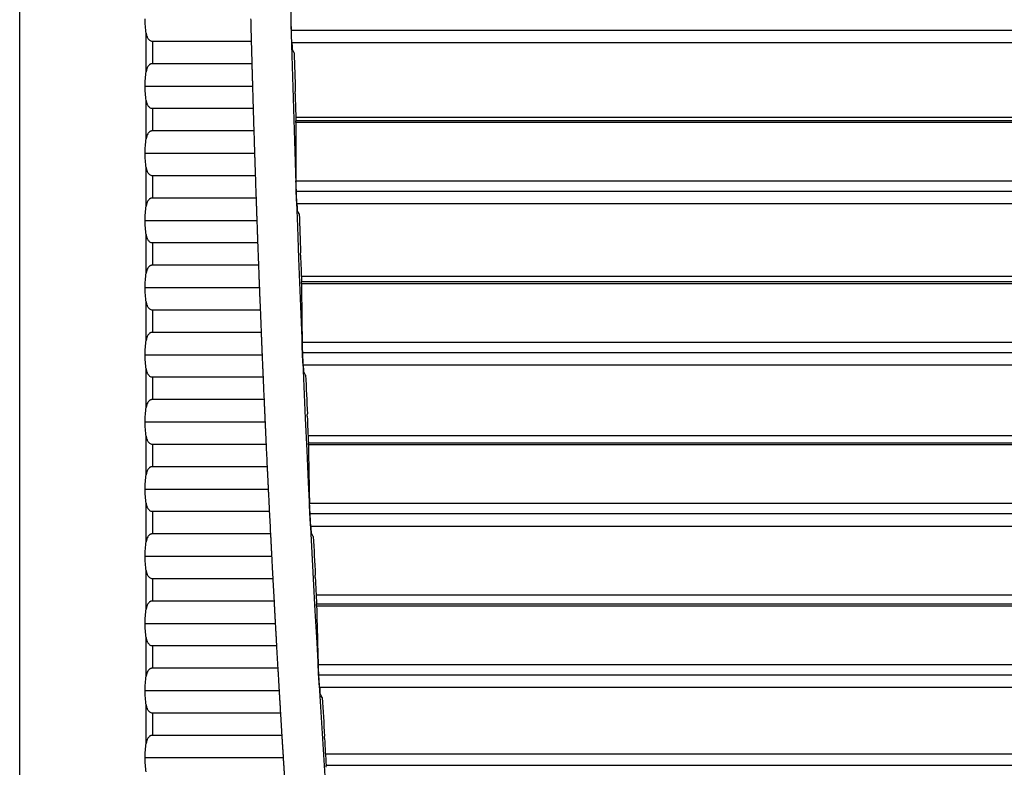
# Model space of a CAD drawing. Header units: millimetres. Extents: x 0 to 1956, y 0 to 1511.
# Tile 18 of 56: x 717 to 790, y 937 to 992. Entities that reach past the tile are written whole.
import ezdxf

# ---------------------------------------------------------------- set-up
doc = ezdxf.new("R2010")
doc.units = ezdxf.units.MM
doc.header["$LTSCALE"] = 7

msp = doc.modelspace()

# ---------------------------------------------------------------- linework, layer by layer
for p, q in [((717.116, 867.318), (717.116, 1207.467)), ((726.537, 988.299), (726.537, 991.169)), ((992.982, 991.377), (737.351, 991.377)), ((726.998, 990.576), (726.998, 988.893)), ((726.998, 990.576), (734.363, 990.576)), ((992.941, 990.454), (737.393, 990.454)), ((734.409, 988.893), (726.998, 988.893)), ((726.454, 987.234), (734.456, 987.234)), ((726.537, 983.299), (726.537, 986.169)), ((726.998, 985.576), (734.505, 985.576)), ((726.998, 985.576), (726.998, 983.893)), ((859.167, 984.893), (737.685, 984.893)), ((863.562, 984.517), (737.688, 984.517)), ((863.553, 984.651), (737.695, 984.651)), ((734.557, 983.893), (726.998, 983.893)), ((726.454, 982.234), (734.61, 982.234)), ((726.537, 978.299), (726.537, 981.169)), ((726.998, 980.576), (734.665, 980.576)), ((726.998, 980.576), (726.998, 978.893)), ((737.697, 980.172), (992.636, 980.172)), ((992.618, 979.377), (737.716, 979.377)), ((734.722, 978.893), (726.998, 978.893)), ((992.569, 978.454), (737.764, 978.454)), ((726.454, 977.234), (734.78, 977.234)), ((726.537, 973.299), (726.537, 976.169)), ((726.998, 975.576), (726.998, 973.893)), ((726.998, 975.576), (734.84, 975.576)), ((734.903, 973.893), (726.998, 973.893)), ((859.167, 973.043), (738.095, 973.043)), ((863.553, 972.651), (738.113, 972.651)), ((726.454, 972.234), (734.967, 972.234)), ((863.562, 972.517), (738.107, 972.517)), ((726.537, 968.299), (726.537, 971.169)), ((726.998, 970.576), (726.998, 968.893)), ((726.998, 970.576), (735.033, 970.576)), ((735.101, 968.893), (726.998, 968.893)), ((738.151, 968.172), (992.182, 968.172)), ((726.454, 967.234), (735.171, 967.234)), ((992.157, 967.377), (738.176, 967.377)), ((726.537, 963.299), (726.537, 966.169)), ((992.101, 966.454), (738.232, 966.454)), ((726.998, 965.576), (726.998, 963.893)), ((726.998, 965.576), (735.242, 965.576)), ((735.316, 963.893), (726.998, 963.893)), ((726.454, 962.234), (735.391, 962.234)), ((726.537, 958.299), (726.537, 961.169)), ((859.167, 961.193), (738.6, 961.193)), ((726.998, 960.576), (726.998, 958.893)), ((726.998, 960.576), (735.468, 960.576)), ((863.562, 960.517), (738.622, 960.517)), ((863.553, 960.651), (738.627, 960.651)), ((735.548, 958.893), (726.998, 958.893)), ((726.454, 957.234), (735.628, 957.234)), ((726.537, 953.299), (726.537, 956.169)), ((738.701, 956.172), (991.632, 956.172)), ((726.998, 955.576), (726.998, 953.893)), ((726.998, 955.576), (735.71, 955.576)), ((991.6, 955.377), (738.733, 955.377)), ((991.537, 954.454), (738.796, 954.454)), ((735.796, 953.893), (726.998, 953.893)), ((726.454, 952.234), (735.882, 952.234)), ((726.537, 948.299), (726.537, 951.169)), ((726.998, 950.576), (735.97, 950.576)), ((726.998, 950.576), (726.998, 948.893)), ((859.167, 949.343), (739.198, 949.343)), ((736.061, 948.893), (726.998, 948.893)), ((863.562, 948.517), (739.234, 948.517)), ((863.553, 948.651), (739.238, 948.651)), ((726.454, 947.234), (736.152, 947.234)), ((726.537, 943.299), (726.537, 946.169)), ((726.998, 945.576), (726.998, 943.893)), ((726.998, 945.576), (736.245, 945.576)), ((739.348, 944.172), (990.985, 944.172)), ((736.342, 943.893), (726.998, 943.893)), ((990.947, 943.377), (739.386, 943.377)), ((726.454, 942.234), (736.439, 942.234)), ((990.876, 942.454), (739.457, 942.454)), ((726.537, 938.299), (726.537, 941.169)), ((726.998, 940.576), (736.538, 940.576)), ((726.998, 940.576), (726.998, 938.893)), ((736.64, 938.893), (726.998, 938.893)), ((859.167, 937.493), (739.89, 937.493)), ((726.454, 937.234), (736.743, 937.234)), ((863.553, 936.651), (739.945, 936.651))]:
    msp.add_line(p, q)
at = {"flags": 128}
for points in [[(737.433, 989.954), (737.431, 990.017), (737.43, 990.079), (737.428, 990.142), (737.426, 990.204), (737.425, 990.267), (737.423, 990.329), (737.421, 990.392), (737.42, 990.454)], [(737.562, 989.71), (737.49, 989.847), (737.433, 989.954)], [(737.632, 986.651), (737.639, 986.749), (737.644, 986.827)], [(737.809, 977.954), (737.807, 978.017), (737.804, 978.079), (737.802, 978.142), (737.8, 978.204), (737.798, 978.267), (737.796, 978.329), (737.794, 978.392), (737.791, 978.454)], [(737.94, 977.71), (737.866, 977.847), (737.809, 977.954)], [(738.034, 974.651), (738.04, 974.749), (738.045, 974.827)], [(738.281, 965.954), (738.278, 966.017), (738.275, 966.079), (738.273, 966.142), (738.27, 966.204), (738.267, 966.267), (738.265, 966.329), (738.262, 966.392), (738.259, 966.454)], [(738.414, 965.71), (738.339, 965.847), (738.281, 965.954)], [(738.532, 962.651), (738.538, 962.749), (738.542, 962.827)], [(738.849, 953.954), (738.846, 954.017), (738.843, 954.079), (738.839, 954.142), (738.836, 954.204), (738.833, 954.267), (738.83, 954.329), (738.827, 954.392), (738.823, 954.454)], [(738.984, 953.71), (738.908, 953.847), (738.849, 953.954)], [(739.127, 950.651), (739.132, 950.749), (739.135, 950.827)], [(739.513, 941.954), (739.51, 942.017), (739.506, 942.079), (739.502, 942.142), (739.499, 942.204), (739.495, 942.267), (739.491, 942.329), (739.488, 942.392), (739.484, 942.454)], [(739.65, 941.71), (739.574, 941.847), (739.513, 941.954)], [(739.818, 938.651), (739.822, 938.749), (739.825, 938.827)]]:
    msp.add_lwpolyline(points, dxfattribs=at)
for radius, start, end in [(1500, 173.953628, 185.623813), (1503, 181.537092, 181.601288), (1499.825, 181.573441, 181.683623), (1499.843, 181.690343, 181.76678), (1503, 181.727774, 181.791977), (1503, 181.918476, 181.982685), (1499.825, 182.032089, 182.1423), (1503, 182.109198, 182.173415), (1499.843, 182.149016, 182.225474), (1503, 182.299944, 182.364169), (1503, 182.490716, 182.55495), (1499.825, 182.490867, 182.601114), (1499.843, 182.607826, 182.68431), (1503, 182.681515, 182.745759), (1503, 182.872344, 182.936598), (1499.825, 182.949805, 183.060095), (1503, 183.063205, 183.12747), (1499.843, 183.066804, 183.143319), (1503, 183.254099, 183.318377), (1499.825, 183.408932, 183.519272), (1503, 183.44503, 183.509321), (1499.843, 183.52598, 183.60253)]:
    msp.add_arc((2236.822, 1030.893), radius, start, end)
for points in [[(726.537, 991.169), (726.483, 991.507), (726.454, 991.873), (726.454, 992.234)], [(726.454, 987.234), (726.454, 987.595), (726.483, 987.962), (726.537, 988.299)], [(726.537, 986.169), (726.483, 986.507), (726.454, 986.873), (726.454, 987.234)], [(737.688, 984.517), (737.689, 983.068), (737.692, 981.62), (737.697, 980.172)], [(726.454, 982.234), (726.454, 982.595), (726.483, 982.962), (726.537, 983.299)], [(726.537, 981.169), (726.483, 981.507), (726.454, 981.873), (726.454, 982.234)], [(726.454, 977.234), (726.454, 977.595), (726.483, 977.962), (726.537, 978.299)], [(726.537, 976.169), (726.483, 976.507), (726.454, 976.873), (726.454, 977.234)], [(726.454, 972.234), (726.454, 972.595), (726.483, 972.962), (726.537, 973.299)], [(726.537, 971.169), (726.483, 971.507), (726.454, 971.873), (726.454, 972.234)], [(738.107, 972.517), (738.119, 971.068), (738.134, 969.62), (738.151, 968.172)], [(726.454, 967.234), (726.454, 967.595), (726.483, 967.962), (726.537, 968.299)], [(726.537, 966.169), (726.483, 966.507), (726.454, 966.873), (726.454, 967.234)], [(726.454, 962.234), (726.454, 962.595), (726.483, 962.962), (726.537, 963.299)], [(726.537, 961.169), (726.483, 961.507), (726.454, 961.873), (726.454, 962.234)], [(738.622, 960.517), (738.647, 959.068), (738.673, 957.62), (738.701, 956.172)], [(726.454, 957.234), (726.454, 957.595), (726.483, 957.962), (726.537, 958.299)], [(726.537, 956.169), (726.483, 956.507), (726.454, 956.873), (726.454, 957.234)], [(726.454, 952.234), (726.454, 952.595), (726.483, 952.962), (726.537, 953.299)], [(726.537, 951.169), (726.483, 951.507), (726.454, 951.873), (726.454, 952.234)], [(739.234, 948.517), (739.27, 947.068), (739.308, 945.62), (739.348, 944.172)], [(726.454, 947.234), (726.454, 947.595), (726.483, 947.962), (726.537, 948.299)], [(726.537, 946.169), (726.483, 946.507), (726.454, 946.873), (726.454, 947.234)], [(726.454, 942.234), (726.454, 942.595), (726.483, 942.962), (726.537, 943.299)], [(726.537, 941.169), (726.483, 941.507), (726.454, 941.873), (726.454, 942.234)], [(726.454, 937.234), (726.454, 937.595), (726.483, 937.962), (726.537, 938.299)], [(726.537, 936.169), (726.483, 936.507), (726.454, 936.873), (726.454, 937.234)]]:
    msp.add_open_spline(points, degree=3)
for points, knots in [([(734.319, 992.234), (734.321, 992.176), (734.324, 992.058), (734.328, 991.883), (734.333, 991.71), (734.337, 991.538), (734.343, 991.33), (734.349, 991.091), (734.356, 990.825), (734.361, 990.659), (734.363, 990.576)], [0, 0, 0, 0, 0.100257, 0.200031, 0.299665, 0.399506, 0.499896, 0.666775, 0.832942, 1, 1, 1, 1]), ([(737.351, 991.377), (737.351, 991.409), (737.349, 991.474), (737.347, 991.568), (737.345, 991.661), (737.343, 991.751), (737.342, 991.843), (737.34, 991.937), (737.339, 992.027), (737.339, 992.108), (737.339, 992.151), (737.339, 992.172)], [0, 0, 0, 0, 0.100611, 0.199882, 0.298859, 0.3986, 0.500135, 0.623784, 0.750351, 0.874453, 1, 1, 1, 1]), ([(726.537, 991.169), (726.544, 991.131), (726.557, 991.058), (726.585, 990.957), (726.619, 990.868), (726.663, 990.784), (726.719, 990.706), (726.795, 990.638), (726.888, 990.586), (726.962, 990.579), (726.998, 990.576)], [0, 0, 0, 0, 0.1416631, 0.2715652, 0.3904567, 0.4993164, 0.6309156, 0.7491233, 0.8782856, 1, 1, 1, 1]), ([(737.393, 990.454), (737.392, 990.455), (737.391, 990.457), (737.389, 990.47), (737.387, 990.492), (737.384, 990.532), (737.379, 990.603), (737.374, 990.717), (737.368, 990.857), (737.362, 991.018), (737.356, 991.193), (737.353, 991.316), (737.351, 991.377)], [0, 0, 0, 0, 0.062279, 0.124348, 0.186787, 0.250165, 0.373581, 0.499918, 0.622457, 0.749203, 0.874538, 1, 1, 1, 1]), ([(726.998, 988.893), (726.98, 988.892), (726.944, 988.89), (726.892, 988.877), (726.842, 988.856), (726.783, 988.82), (726.719, 988.762), (726.645, 988.659), (726.577, 988.505), (726.551, 988.372), (726.537, 988.299)], [0, 0, 0, 0, 0.06087, 0.121652, 0.184319, 0.250676, 0.369054, 0.500989, 0.728481, 1, 1, 1, 1]), ([(734.409, 988.893), (734.41, 988.843), (734.413, 988.744), (734.417, 988.59), (734.422, 988.431), (734.427, 988.268), (734.432, 988.064), (734.439, 987.817), (734.448, 987.527), (734.453, 987.332), (734.456, 987.234)], [0, 0, 0, 0, 0.100316, 0.20015, 0.299848, 0.399754, 0.500214, 0.666979, 0.83304, 1, 1, 1, 1]), ([(734.456, 987.234), (734.458, 987.176), (734.461, 987.058), (734.466, 986.883), (734.472, 986.71), (734.477, 986.538), (734.483, 986.33), (734.49, 986.091), (734.498, 985.825), (734.503, 985.659), (734.505, 985.576)], [0, 0, 0, 0, 0.100257, 0.200031, 0.299666, 0.399506, 0.499896, 0.666776, 0.832943, 1, 1, 1, 1]), ([(726.537, 986.169), (726.544, 986.131), (726.557, 986.058), (726.585, 985.957), (726.619, 985.868), (726.663, 985.784), (726.719, 985.706), (726.795, 985.638), (726.888, 985.586), (726.962, 985.579), (726.998, 985.576)], [0, 0, 0, 0, 0.141663, 0.271565, 0.390457, 0.499316, 0.630916, 0.749123, 0.878286, 1, 1, 1, 1]), ([(737.688, 984.517), (737.688, 984.53), (737.688, 984.558), (737.688, 984.591), (737.689, 984.622), (737.69, 984.646), (737.691, 984.649), (737.692, 984.651)], [0, 0, 0, 0, 0.166105, 0.33221, 0.499578, 0.749081, 1, 1, 1, 1]), ([(726.998, 983.893), (726.98, 983.892), (726.944, 983.89), (726.892, 983.877), (726.842, 983.856), (726.783, 983.82), (726.719, 983.762), (726.645, 983.659), (726.577, 983.505), (726.551, 983.372), (726.537, 983.299)], [0, 0, 0, 0, 0.06087, 0.121652, 0.184319, 0.250676, 0.369054, 0.500989, 0.728481, 1, 1, 1, 1]), ([(734.557, 983.893), (734.559, 983.843), (734.562, 983.744), (734.567, 983.59), (734.572, 983.431), (734.577, 983.268), (734.583, 983.064), (734.591, 982.817), (734.6, 982.527), (734.607, 982.332), (734.61, 982.234)], [0, 0, 0, 0, 0.100315, 0.2001489, 0.2998463, 0.3997533, 0.5002139, 0.6669784, 0.83304, 1, 1, 1, 1]), ([(734.61, 982.234), (734.612, 982.176), (734.616, 982.058), (734.621, 981.883), (734.627, 981.71), (734.633, 981.538), (734.639, 981.33), (734.647, 981.091), (734.656, 980.825), (734.662, 980.659), (734.665, 980.576)], [0, 0, 0, 0, 0.100257, 0.200031, 0.299666, 0.399506, 0.499896, 0.666778, 0.832944, 1, 1, 1, 1]), ([(726.537, 981.169), (726.544, 981.131), (726.557, 981.058), (726.585, 980.957), (726.619, 980.868), (726.663, 980.784), (726.719, 980.706), (726.795, 980.638), (726.888, 980.586), (726.962, 980.579), (726.998, 980.576)], [0, 0, 0, 0, 0.141663, 0.271565, 0.390457, 0.499316, 0.630916, 0.749123, 0.878286, 1, 1, 1, 1]), ([(737.716, 979.377), (737.715, 979.409), (737.712, 979.474), (737.71, 979.568), (737.707, 979.661), (737.704, 979.751), (737.702, 979.843), (737.7, 979.937), (737.698, 980.027), (737.697, 980.108), (737.697, 980.151), (737.697, 980.172)], [0, 0, 0, 0, 0.100616, 0.19989, 0.298868, 0.398606, 0.500137, 0.623788, 0.750351, 0.874455, 1, 1, 1, 1]), ([(737.764, 978.454), (737.764, 978.455), (737.763, 978.457), (737.761, 978.47), (737.758, 978.492), (737.755, 978.532), (737.75, 978.603), (737.743, 978.717), (737.736, 978.857), (737.729, 979.018), (737.722, 979.193), (737.718, 979.316), (737.716, 979.377)], [0, 0, 0, 0, 0.062277, 0.1243452, 0.1867848, 0.2501657, 0.3735781, 0.4999186, 0.6224557, 0.7492023, 0.8745372, 1, 1, 1, 1]), ([(726.998, 978.893), (726.98, 978.892), (726.944, 978.89), (726.892, 978.877), (726.842, 978.856), (726.783, 978.82), (726.719, 978.762), (726.645, 978.659), (726.577, 978.505), (726.551, 978.372), (726.537, 978.299)], [0, 0, 0, 0, 0.0608704, 0.1216521, 0.1843187, 0.2506761, 0.3690545, 0.5009893, 0.7284807, 1, 1, 1, 1]), ([(734.722, 978.893), (734.724, 978.843), (734.727, 978.744), (734.732, 978.59), (734.738, 978.431), (734.744, 978.268), (734.751, 978.064), (734.759, 977.817), (734.77, 977.527), (734.777, 977.332), (734.78, 977.234)], [0, 0, 0, 0, 0.100314, 0.2001474, 0.2998449, 0.3997525, 0.5002141, 0.6669779, 0.8330395, 1, 1, 1, 1]), ([(734.78, 977.234), (734.782, 977.176), (734.786, 977.058), (734.793, 976.883), (734.799, 976.71), (734.805, 976.538), (734.813, 976.33), (734.821, 976.091), (734.831, 975.825), (734.837, 975.659), (734.84, 975.576)], [0, 0, 0, 0, 0.100257, 0.200032, 0.299666, 0.399507, 0.499896, 0.666779, 0.832945, 1, 1, 1, 1]), ([(726.537, 976.169), (726.544, 976.131), (726.557, 976.058), (726.585, 975.957), (726.619, 975.868), (726.663, 975.784), (726.719, 975.706), (726.795, 975.638), (726.888, 975.586), (726.962, 975.579), (726.998, 975.576)], [0, 0, 0, 0, 0.141663, 0.271565, 0.390457, 0.499316, 0.630916, 0.749123, 0.878286, 1, 1, 1, 1]), ([(726.998, 973.893), (726.98, 973.892), (726.944, 973.89), (726.892, 973.877), (726.842, 973.856), (726.783, 973.82), (726.719, 973.762), (726.645, 973.659), (726.577, 973.505), (726.551, 973.372), (726.537, 973.299)], [0, 0, 0, 0, 0.06087, 0.121652, 0.184319, 0.250676, 0.369054, 0.500989, 0.728481, 1, 1, 1, 1]), ([(734.903, 973.893), (734.905, 973.843), (734.909, 973.744), (734.915, 973.59), (734.921, 973.431), (734.927, 973.268), (734.935, 973.064), (734.944, 972.817), (734.956, 972.527), (734.963, 972.332), (734.967, 972.234)], [0, 0, 0, 0, 0.100313, 0.200146, 0.299843, 0.399752, 0.500214, 0.666977, 0.833039, 1, 1, 1, 1]), ([(738.107, 972.517), (738.107, 972.53), (738.107, 972.558), (738.107, 972.591), (738.107, 972.622), (738.108, 972.646), (738.11, 972.649), (738.11, 972.651)], [0, 0, 0, 0, 0.166107, 0.332212, 0.499579, 0.74908, 1, 1, 1, 1]), ([(734.967, 972.234), (734.969, 972.176), (734.974, 972.058), (734.981, 971.883), (734.988, 971.71), (734.994, 971.538), (735.003, 971.33), (735.012, 971.091), (735.023, 970.825), (735.029, 970.659), (735.033, 970.576)], [0, 0, 0, 0, 0.100258, 0.200032, 0.299667, 0.399507, 0.499896, 0.666781, 0.832947, 1, 1, 1, 1]), ([(726.537, 971.169), (726.544, 971.131), (726.557, 971.058), (726.585, 970.957), (726.619, 970.868), (726.663, 970.784), (726.719, 970.706), (726.795, 970.638), (726.888, 970.586), (726.962, 970.579), (726.998, 970.576)], [0, 0, 0, 0, 0.141663, 0.271565, 0.390457, 0.499316, 0.630916, 0.749123, 0.878286, 1, 1, 1, 1]), ([(726.998, 968.893), (726.98, 968.892), (726.944, 968.89), (726.892, 968.877), (726.842, 968.856), (726.783, 968.82), (726.719, 968.762), (726.645, 968.659), (726.577, 968.505), (726.551, 968.372), (726.537, 968.299)], [0, 0, 0, 0, 0.06087, 0.121652, 0.184319, 0.250676, 0.369054, 0.500989, 0.728481, 1, 1, 1, 1]), ([(735.101, 968.893), (735.103, 968.843), (735.107, 968.744), (735.114, 968.59), (735.12, 968.431), (735.127, 968.268), (735.136, 968.064), (735.146, 967.817), (735.158, 967.527), (735.167, 967.332), (735.171, 967.234)], [0, 0, 0, 0, 0.1003117, 0.2001441, 0.2998417, 0.3997507, 0.5002147, 0.6669767, 0.8330385, 1, 1, 1, 1]), ([(738.176, 967.377), (738.175, 967.409), (738.172, 967.474), (738.168, 967.568), (738.165, 967.661), (738.162, 967.751), (738.159, 967.843), (738.156, 967.937), (738.154, 968.027), (738.152, 968.108), (738.151, 968.151), (738.151, 968.172)], [0, 0, 0, 0, 0.100622, 0.199899, 0.298878, 0.398613, 0.500138, 0.623791, 0.750352, 0.874457, 1, 1, 1, 1]), ([(735.171, 967.234), (735.173, 967.176), (735.178, 967.058), (735.186, 966.883), (735.193, 966.71), (735.2, 966.538), (735.209, 966.33), (735.22, 966.091), (735.231, 965.825), (735.238, 965.659), (735.242, 965.576)], [0, 0, 0, 0, 0.100258, 0.200033, 0.299668, 0.399508, 0.499896, 0.666782, 0.832949, 1, 1, 1, 1]), ([(738.232, 966.454), (738.232, 966.455), (738.23, 966.457), (738.228, 966.47), (738.226, 966.492), (738.222, 966.532), (738.217, 966.603), (738.209, 966.717), (738.201, 966.858), (738.193, 967.018), (738.184, 967.193), (738.179, 967.316), (738.176, 967.377)], [0, 0, 0, 0, 0.062275, 0.124343, 0.186783, 0.250166, 0.373575, 0.499919, 0.622454, 0.749202, 0.874535, 1, 1, 1, 1]), ([(726.537, 966.169), (726.544, 966.131), (726.557, 966.058), (726.585, 965.957), (726.619, 965.868), (726.663, 965.784), (726.719, 965.706), (726.795, 965.638), (726.888, 965.586), (726.962, 965.579), (726.998, 965.576)], [0, 0, 0, 0, 0.141663, 0.271565, 0.390457, 0.499316, 0.630916, 0.749123, 0.878286, 1, 1, 1, 1]), ([(726.998, 963.893), (726.98, 963.892), (726.944, 963.89), (726.892, 963.877), (726.842, 963.856), (726.783, 963.82), (726.719, 963.762), (726.645, 963.659), (726.577, 963.505), (726.551, 963.372), (726.537, 963.299)], [0, 0, 0, 0, 0.06087, 0.121652, 0.184319, 0.250676, 0.369054, 0.500989, 0.728481, 1, 1, 1, 1]), ([(735.316, 963.893), (735.318, 963.843), (735.323, 963.744), (735.33, 963.59), (735.337, 963.431), (735.344, 963.268), (735.353, 963.064), (735.365, 962.817), (735.378, 962.527), (735.387, 962.332), (735.391, 962.234)], [0, 0, 0, 0, 0.10031, 0.200142, 0.29984, 0.39975, 0.500215, 0.666976, 0.833038, 1, 1, 1, 1]), ([(735.391, 962.234), (735.394, 962.176), (735.399, 962.058), (735.407, 961.884), (735.415, 961.71), (735.423, 961.538), (735.433, 961.33), (735.444, 961.091), (735.456, 960.825), (735.464, 960.659), (735.468, 960.576)], [0, 0, 0, 0, 0.1002583, 0.2000333, 0.2996683, 0.3995083, 0.4998958, 0.6667839, 0.8329506, 1, 1, 1, 1]), ([(726.537, 961.169), (726.544, 961.131), (726.557, 961.058), (726.585, 960.957), (726.619, 960.868), (726.663, 960.784), (726.719, 960.706), (726.795, 960.638), (726.888, 960.586), (726.962, 960.579), (726.998, 960.576)], [0, 0, 0, 0, 0.141663, 0.271565, 0.390457, 0.499316, 0.630916, 0.749123, 0.878286, 1, 1, 1, 1]), ([(738.622, 960.517), (738.622, 960.53), (738.622, 960.558), (738.622, 960.591), (738.622, 960.622), (738.623, 960.646), (738.624, 960.649), (738.625, 960.651)], [0, 0, 0, 0, 0.166109, 0.332215, 0.49958, 0.74908, 1, 1, 1, 1]), ([(726.998, 958.893), (726.98, 958.892), (726.944, 958.89), (726.892, 958.877), (726.842, 958.856), (726.783, 958.82), (726.719, 958.762), (726.645, 958.659), (726.577, 958.505), (726.551, 958.372), (726.537, 958.299)], [0, 0, 0, 0, 0.0608704, 0.1216521, 0.1843187, 0.2506761, 0.3690545, 0.5009893, 0.7284807, 1, 1, 1, 1]), ([(735.548, 958.893), (735.55, 958.843), (735.555, 958.744), (735.562, 958.59), (735.57, 958.431), (735.578, 958.268), (735.588, 958.064), (735.6, 957.817), (735.614, 957.527), (735.623, 957.332), (735.628, 957.234)], [0, 0, 0, 0, 0.1003089, 0.2001401, 0.2998381, 0.3997486, 0.5002153, 0.6669754, 0.8330372, 1, 1, 1, 1]), ([(735.628, 957.234), (735.631, 957.176), (735.637, 957.058), (735.645, 956.884), (735.654, 956.71), (735.662, 956.538), (735.673, 956.33), (735.685, 956.091), (735.698, 955.825), (735.706, 955.659), (735.71, 955.576)], [0, 0, 0, 0, 0.100259, 0.200034, 0.299669, 0.399509, 0.499896, 0.666786, 0.832953, 1, 1, 1, 1]), ([(726.537, 956.169), (726.544, 956.131), (726.557, 956.058), (726.585, 955.957), (726.619, 955.868), (726.663, 955.784), (726.719, 955.706), (726.795, 955.638), (726.888, 955.586), (726.962, 955.579), (726.998, 955.576)], [0, 0, 0, 0, 0.141663, 0.271565, 0.390457, 0.499316, 0.630916, 0.749123, 0.878286, 1, 1, 1, 1]), ([(738.733, 955.377), (738.731, 955.409), (738.728, 955.474), (738.724, 955.568), (738.719, 955.661), (738.716, 955.75), (738.712, 955.843), (738.708, 955.937), (738.705, 956.027), (738.703, 956.108), (738.702, 956.15), (738.701, 956.172)], [0, 0, 0, 0, 0.100628, 0.199909, 0.298888, 0.398622, 0.50014, 0.623796, 0.750353, 0.87446, 1, 1, 1, 1]), ([(738.796, 954.454), (738.796, 954.455), (738.795, 954.457), (738.792, 954.47), (738.79, 954.492), (738.786, 954.532), (738.78, 954.603), (738.771, 954.717), (738.762, 954.858), (738.752, 955.018), (738.742, 955.193), (738.736, 955.316), (738.733, 955.377)], [0, 0, 0, 0, 0.062273, 0.12434, 0.186781, 0.250167, 0.37357, 0.49992, 0.622453, 0.749201, 0.874533, 1, 1, 1, 1]), ([(726.998, 953.893), (726.98, 953.892), (726.944, 953.89), (726.892, 953.877), (726.842, 953.856), (726.783, 953.82), (726.719, 953.762), (726.645, 953.659), (726.577, 953.505), (726.551, 953.372), (726.537, 953.299)], [0, 0, 0, 0, 0.06087, 0.121652, 0.184319, 0.250676, 0.369054, 0.500989, 0.728481, 1, 1, 1, 1]), ([(735.796, 953.893), (735.798, 953.843), (735.803, 953.744), (735.811, 953.59), (735.819, 953.431), (735.828, 953.268), (735.838, 953.064), (735.851, 952.817), (735.866, 952.527), (735.877, 952.332), (735.882, 952.234)], [0, 0, 0, 0, 0.100307, 0.200138, 0.299836, 0.399747, 0.500216, 0.666975, 0.833037, 1, 1, 1, 1]), ([(735.882, 952.234), (735.885, 952.176), (735.891, 952.058), (735.9, 951.884), (735.909, 951.71), (735.918, 951.538), (735.929, 951.33), (735.942, 951.091), (735.956, 950.825), (735.965, 950.659), (735.97, 950.576)], [0, 0, 0, 0, 0.100259, 0.200035, 0.29967, 0.399509, 0.499896, 0.666788, 0.832955, 1, 1, 1, 1]), ([(726.537, 951.169), (726.544, 951.131), (726.557, 951.058), (726.585, 950.957), (726.619, 950.868), (726.663, 950.784), (726.719, 950.706), (726.795, 950.638), (726.888, 950.586), (726.962, 950.579), (726.998, 950.576)], [0, 0, 0, 0, 0.141663, 0.271565, 0.390457, 0.499316, 0.630916, 0.749123, 0.878286, 1, 1, 1, 1]), ([(726.998, 948.893), (726.98, 948.892), (726.944, 948.89), (726.892, 948.877), (726.842, 948.856), (726.783, 948.82), (726.719, 948.762), (726.645, 948.659), (726.577, 948.505), (726.551, 948.372), (726.537, 948.299)], [0, 0, 0, 0, 0.06087, 0.121652, 0.184319, 0.250676, 0.369054, 0.500989, 0.728481, 1, 1, 1, 1]), ([(736.061, 948.893), (736.063, 948.843), (736.069, 948.744), (736.077, 948.59), (736.086, 948.431), (736.095, 948.268), (736.106, 948.064), (736.12, 947.817), (736.136, 947.527), (736.147, 947.332), (736.152, 947.234)], [0, 0, 0, 0, 0.1003058, 0.2001356, 0.2998339, 0.3997462, 0.5002161, 0.6669739, 0.8330359, 1, 1, 1, 1]), ([(739.234, 948.517), (739.234, 948.53), (739.233, 948.558), (739.233, 948.591), (739.233, 948.622), (739.234, 948.646), (739.235, 948.649), (739.236, 948.651)], [0, 0, 0, 0, 0.166112, 0.332218, 0.499581, 0.74908, 1, 1, 1, 1]), ([(736.152, 947.234), (736.155, 947.176), (736.162, 947.058), (736.172, 946.884), (736.181, 946.71), (736.191, 946.538), (736.203, 946.33), (736.216, 946.091), (736.231, 945.825), (736.241, 945.659), (736.245, 945.576)], [0, 0, 0, 0, 0.100259, 0.200035, 0.299671, 0.39951, 0.499896, 0.66679, 0.832957, 1, 1, 1, 1]), ([(726.537, 946.169), (726.544, 946.131), (726.557, 946.058), (726.585, 945.957), (726.619, 945.868), (726.663, 945.784), (726.719, 945.706), (726.795, 945.638), (726.888, 945.586), (726.962, 945.579), (726.998, 945.576)], [0, 0, 0, 0, 0.1416631, 0.2715652, 0.3904567, 0.4993164, 0.6309156, 0.7491233, 0.8782856, 1, 1, 1, 1]), ([(739.386, 943.377), (739.384, 943.409), (739.38, 943.474), (739.375, 943.568), (739.37, 943.661), (739.366, 943.75), (739.361, 943.843), (739.357, 943.937), (739.353, 944.027), (739.35, 944.108), (739.349, 944.15), (739.348, 944.172)], [0, 0, 0, 0, 0.1006342, 0.1999195, 0.2989004, 0.3986308, 0.5001413, 0.6238005, 0.750354, 0.8744638, 1, 1, 1, 1]), ([(726.998, 943.893), (726.98, 943.892), (726.944, 943.89), (726.892, 943.877), (726.842, 943.856), (726.783, 943.82), (726.719, 943.762), (726.645, 943.659), (726.577, 943.505), (726.551, 943.372), (726.537, 943.299)], [0, 0, 0, 0, 0.06087, 0.121652, 0.184319, 0.250676, 0.369054, 0.500989, 0.728481, 1, 1, 1, 1]), ([(736.342, 943.893), (736.345, 943.843), (736.351, 943.744), (736.36, 943.59), (736.369, 943.431), (736.378, 943.268), (736.39, 943.064), (736.405, 942.817), (736.422, 942.527), (736.433, 942.332), (736.439, 942.234)], [0, 0, 0, 0, 0.100304, 0.200133, 0.299832, 0.399745, 0.500217, 0.666973, 0.833035, 1, 1, 1, 1]), ([(739.457, 942.454), (739.456, 942.455), (739.455, 942.457), (739.453, 942.471), (739.45, 942.492), (739.445, 942.532), (739.439, 942.603), (739.43, 942.717), (739.419, 942.858), (739.408, 943.018), (739.397, 943.193), (739.39, 943.316), (739.386, 943.377)], [0, 0, 0, 0, 0.062271, 0.124337, 0.186779, 0.250168, 0.373566, 0.499921, 0.622451, 0.749201, 0.87453, 1, 1, 1, 1]), ([(736.439, 942.234), (736.443, 942.176), (736.45, 942.058), (736.46, 941.884), (736.47, 941.71), (736.48, 941.538), (736.493, 941.33), (736.507, 941.091), (736.523, 940.825), (736.533, 940.659), (736.538, 940.576)], [0, 0, 0, 0, 0.10026, 0.200036, 0.299672, 0.399511, 0.499896, 0.666792, 0.832959, 1, 1, 1, 1]), ([(726.537, 941.169), (726.544, 941.131), (726.557, 941.058), (726.585, 940.957), (726.619, 940.868), (726.663, 940.784), (726.719, 940.706), (726.795, 940.638), (726.888, 940.586), (726.962, 940.579), (726.998, 940.576)], [0, 0, 0, 0, 0.141663, 0.271565, 0.390457, 0.499316, 0.630916, 0.749123, 0.878286, 1, 1, 1, 1]), ([(726.998, 938.893), (726.98, 938.892), (726.944, 938.89), (726.892, 938.877), (726.842, 938.856), (726.783, 938.82), (726.719, 938.762), (726.645, 938.659), (726.577, 938.505), (726.551, 938.372), (726.537, 938.299)], [0, 0, 0, 0, 0.06087, 0.121652, 0.184319, 0.250676, 0.369054, 0.500989, 0.728481, 1, 1, 1, 1]), ([(736.64, 938.893), (736.643, 938.843), (736.649, 938.744), (736.659, 938.59), (736.669, 938.431), (736.679, 938.268), (736.691, 938.064), (736.707, 937.817), (736.725, 937.527), (736.737, 937.332), (736.743, 937.234)], [0, 0, 0, 0, 0.1003023, 0.2001306, 0.2998291, 0.3997435, 0.500217, 0.6669723, 0.8330344, 1, 1, 1, 1]), ([(736.743, 937.234), (736.747, 937.176), (736.754, 937.058), (736.765, 936.884), (736.776, 936.71), (736.787, 936.538), (736.8, 936.33), (736.815, 936.091), (736.832, 935.825), (736.842, 935.659), (736.847, 935.576)], [0, 0, 0, 0, 0.10026, 0.200037, 0.299673, 0.399511, 0.499896, 0.666795, 0.832962, 1, 1, 1, 1]), ([(739.943, 936.517), (739.942, 936.53), (739.941, 936.558), (739.941, 936.591), (739.94, 936.622), (739.941, 936.646), (739.942, 936.649), (739.943, 936.651)], [0, 0, 0, 0, 0.166116, 0.332222, 0.499582, 0.74908, 1, 1, 1, 1])]:
    msp.add_open_spline(points, degree=3, knots=knots)

doc.saveas('drawing.dxf')
